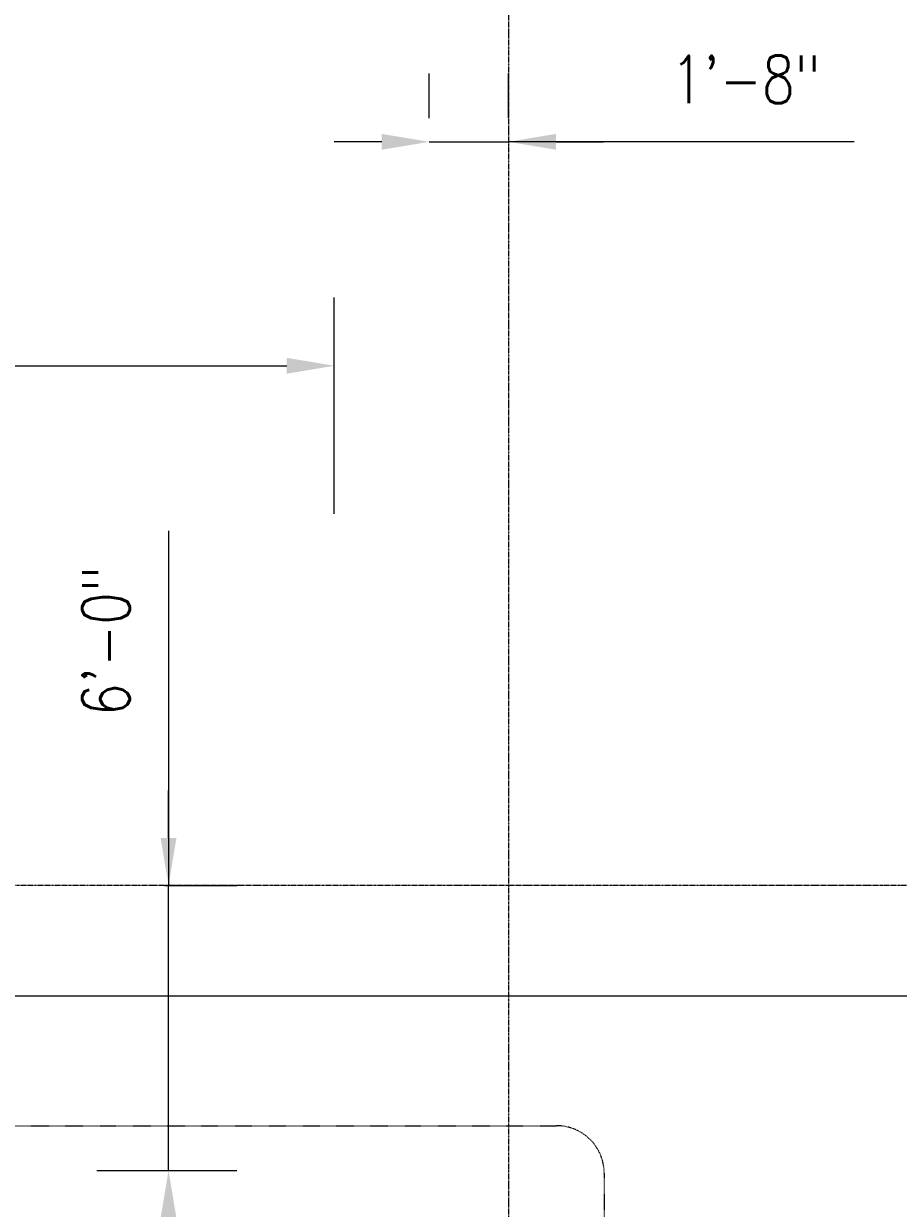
# Model space of a CAD drawing. Header units: inches. Extents: x -19111 to 19111, y -1073 to 833.
# Tile 11 of 59: x -690 to -470, y -426 to -126. Entities that reach past the tile are written whole.
import ezdxf
from ezdxf.enums import TextEntityAlignment as Align

# ---------------------------------------------------------------- set-up
doc = ezdxf.new("R2010")
doc.units = ezdxf.units.IN
doc.header["$MEASUREMENT"] = 0
for name, pattern in [('CENTER2', [1.125, 0.75, -0.125, 0.125, -0.125]), ('Dash', [0.25, 0.125, -0.125]), ('Grid Line 1_2_', [0.875, 0.5, -0.125, 0.125, -0.125])]:
    doc.linetypes.add(name, pattern=pattern)
for name, color, linetype in [('G-ANNO-SYMB', 2, 'Continuous'), ('S-ANNO-DIMS', 1, 'Continuous'), ('S-ANNO-SYMB', 2, 'Continuous'), ('S-GRID', 1, 'CENTER2')]:
    doc.layers.add(name, color=color, linetype=linetype)
doc.styles.add('Annotative', font='romans.shx', dxfattribs={"width": 0.8, "height": 0.125})
doc.styles.add('Arial', font='romans.shx', dxfattribs={"width": 0.8})
doc.dimstyles.new('Annotative', dxfattribs={"dimscale": 0, "dimtxt": 0.125, "dimasz": 0.125, "dimexe": 0.18, "dimexo": 0.0625, "dimgap": 0.09, "dimtad": 1, "dimdec": 3, "dimzin": 3, "dimdsep": 46, "dimlunit": 4, "dimtxsty": 'Annotative', "dimcen": 0.09, "dimclrt": 2, "dimazin": 2, "dimtfac": 1, "dimtdec": 3, "dimtmove": 1, "dimatfit": 0, "dimfxl": 1, "dimtfill": 1, "dimfrac": 2, "dimtolj": 1, "dimtzin": 0, "dimarcsym": 0})

# ---------------------------------------------------------------- blocks, each defined once
blk = doc.blocks.new('*D11')
at = {"layer": 'Defpoints', "color": 0, "transparency": 16777216}
for p in [(-612.02, -212.73), (-612.02, -256.09), (-833.98, -416)]:
    blk.add_point(p, dxfattribs=at)
at = {"layer": 'S-ANNO-DIMS', "color": 0, "lineweight": -2, "transparency": 16777216}
for p, q in [((-833.98, -410), (-833.98, -195.45)), ((-612.02, -250.09), (-612.02, -195.45)), ((-821.98, -212.73), (-624.02, -212.73))]:
    blk.add_line(p, q, dxfattribs=at)
at = {"layer": 'S-ANNO-DIMS', "color": 0, "transparency": 16777216}
for points in [[(-821.98, -210.73), (-821.98, -214.73), (-833.98, -212.73)], [(-624.02, -210.73), (-624.02, -214.73), (-612.02, -212.73)]]:
    blk.add_solid(points, dxfattribs=at)
at = {"layer": 'S-ANNO-DIMS', "color": 2, "lineweight": -3, "transparency": 16777216, "insert": (-723, -196.95), "char_height": 12, "width": 60.1647, "attachment_point": 5, "style": 'Annotative', "bg_fill": 3, "box_fill_scale": 1.25, "bg_fill_color": 256, "bg_fill_true_color": 13158600, "bg_fill_transparency": 0}
blk.add_mtext('\\A1;18\'-6"', dxfattribs=at)
blk = doc.blocks.new('*D13')
at = {"layer": 'Defpoints', "color": 0, "transparency": 16777216}
for p in [(-660.8, -344), (-653.86, -344), (-677.99, -416)]:
    blk.add_point(p, dxfattribs=at)
at = {"layer": 'S-ANNO-DIMS', "color": 0, "lineweight": -2, "transparency": 16777216}
for p, q in [((-653.86, -254.41), (-653.86, -344)), ((-653.86, -332), (-653.86, -320)), ((-654.8, -344), (-636.58, -344)), ((-653.86, -416), (-653.86, -344)), ((-653.86, -416), (-653.86, -344)), ((-671.99, -416), (-636.58, -416)), ((-653.86, -428), (-653.86, -440))]:
    blk.add_line(p, q, dxfattribs=at)
at = {"layer": 'S-ANNO-DIMS', "color": 0, "transparency": 16777216}
for points in [[(-655.86, -332), (-651.86, -332), (-653.86, -344)], [(-655.86, -428), (-651.86, -428), (-653.86, -416)]]:
    blk.add_solid(points, dxfattribs=at)
at = {"layer": 'S-ANNO-DIMS', "color": 2, "lineweight": -3, "transparency": 16777216, "insert": (-669.65, -282.25), "char_height": 12, "width": 49.3115, "attachment_point": 5, "rotation": 90, "style": 'Annotative', "bg_fill": 3, "box_fill_scale": 1.25, "bg_fill_color": 256, "bg_fill_true_color": 13158600, "bg_fill_transparency": 0}
blk.add_mtext('\\A1;6\'-0"', dxfattribs=at)
blk = doc.blocks.new('*U25')
at = {"linetype": 'Continuous', "lineweight": -3}
blk.add_line((0.3125, 0), (17.5173, 0), dxfattribs=at)
at = {"linetype": 'Continuous', "lineweight": -3, "style": 'Arial'}
blk.add_attdef('X#', text='', height=0.0938, dxfattribs=at).set_placement((0, 0.0469), align=Align.BOTTOM_CENTER)
blk.add_attdef('X-###', text='', height=0.0938, dxfattribs=at).set_placement((0, -0.0469), align=Align.TOP_CENTER)
blk = doc.blocks.new('*D27')
at = {"layer": 'Defpoints', "color": 0, "transparency": 16777216}
for p in [(-588.02, -156.16), (-568.02, -156.16), (-568.02, -156.16)]:
    blk.add_point(p, dxfattribs=at)
at = {"layer": 'S-ANNO-DIMS', "color": 0, "lineweight": -2, "transparency": 16777216}
for p, q in [((-588.02, -150.16), (-588.02, -138.88)), ((-568.02, -150.16), (-568.02, -138.88)), ((-600.02, -156.16), (-612.02, -156.16)), ((-588.02, -156.16), (-568.02, -156.16)), ((-588.02, -156.16), (-568.02, -156.16)), ((-480.75, -156.16), (-568.02, -156.16)), ((-556.02, -156.16), (-544.02, -156.16))]:
    blk.add_line(p, q, dxfattribs=at)
at = {"layer": 'S-ANNO-DIMS', "color": 0, "transparency": 16777216}
for points in [[(-600.02, -154.16), (-600.02, -158.16), (-588.02, -156.16)], [(-556.02, -154.16), (-556.02, -158.16), (-568.02, -156.16)]]:
    blk.add_solid(points, dxfattribs=at)
at = {"layer": 'S-ANNO-DIMS', "color": 2, "transparency": 16777216, "insert": (-508.14, -140.37), "char_height": 12, "attachment_point": 5, "style": 'Annotative', "bg_fill": 3, "box_fill_scale": 1.25, "bg_fill_color": 256, "bg_fill_true_color": 13158600, "bg_fill_transparency": 0}
blk.add_mtext('\\A1;1\'-8"', dxfattribs=at)

msp = doc.modelspace()

# ---------------------------------------------------------------- linework, layer by layer
at = {"layer": 'S-GRID', "linetype": 'Grid Line 1_2_', "lineweight": -3}
for p, q in [((-567.9843, -404.6743), (-567.9843, 214.7267)), ((644.5128, -344), (-1328.8097, -344)), ((-567.9843, -788.3195), (-567.9843, -404.6743))]:
    msp.add_line(p, q, dxfattribs=at)

# ---------------------------------------------------------------- next in the draw order: dimensions: what is measured, and where the dimension line sits
at = {"layer": 'S-ANNO-DIMS'}
dim = msp.add_linear_dim(base=(-568.0156, -156.1553), p1=(-588.0156, -156.1553), p2=(-568.0156, -156.1553), dimstyle='Annotative', override={"dimpost": '\\X'}, dxfattribs=at)
dim.commit()
dim.dimension.update_dxf_attribs({"geometry": '*D27', "text_midpoint": (-508.1357, -158.7585), "dimtype": 160})
at = {"layer": 'S-ANNO-DIMS', "lineweight": -3}
dim = msp.add_linear_dim(base=(-612.0157, -212.7329), p1=(-833.9843, -416), p2=(-612.0157, -256.0876), dimstyle='Annotative', override={"dimpost": '\\X'}, dxfattribs=at)
dim.commit()
dim.dimension.update_dxf_attribs({"geometry": '*D11', "text_midpoint": (-723, -196.95)})

# ---------------------------------------------------------------- next in the draw order: dimensions: what is measured, and where the dimension line sits
dim = msp.add_linear_dim(base=(-653.865, -344), p1=(-677.9932, -416), p2=(-660.7955, -344), angle=90, dimstyle='Annotative', override={"dimpost": '\\X'}, dxfattribs=at)
dim.commit()
dim.dimension.update_dxf_attribs({"geometry": '*D13', "text_midpoint": (-635.0303, -282.2513), "dimtype": 160})

# ---------------------------------------------------------------- next in the draw order: linework, layer by layer
at = {"layer": 'S-ANNO-SYMB', "linetype": 'Dash', "lineweight": -3}
msp.add_lwpolyline([(-1127.3303, -789.944), (-1127.3303, -416.6743, -0.41421356), (-1115.3303, -404.6743), (-555.8756, -404.6743, -0.41421356), (-543.8756, -416.6743), (-543.8756, -789.944, -0.41421356), (-555.8756, -801.944), (-1115.3303, -801.944, -0.41421356)], format="xyb", close=True, dxfattribs=at)

# ---------------------------------------------------------------- next in the draw order: block references
at = {"layer": 'G-ANNO-SYMB', "lineweight": -3, "xscale": 96, "yscale": 96, "zscale": 96}
msp.add_blockref('*U25', (-1049.0849, -371.855), dxfattribs=at)

doc.saveas('drawing.dxf')
